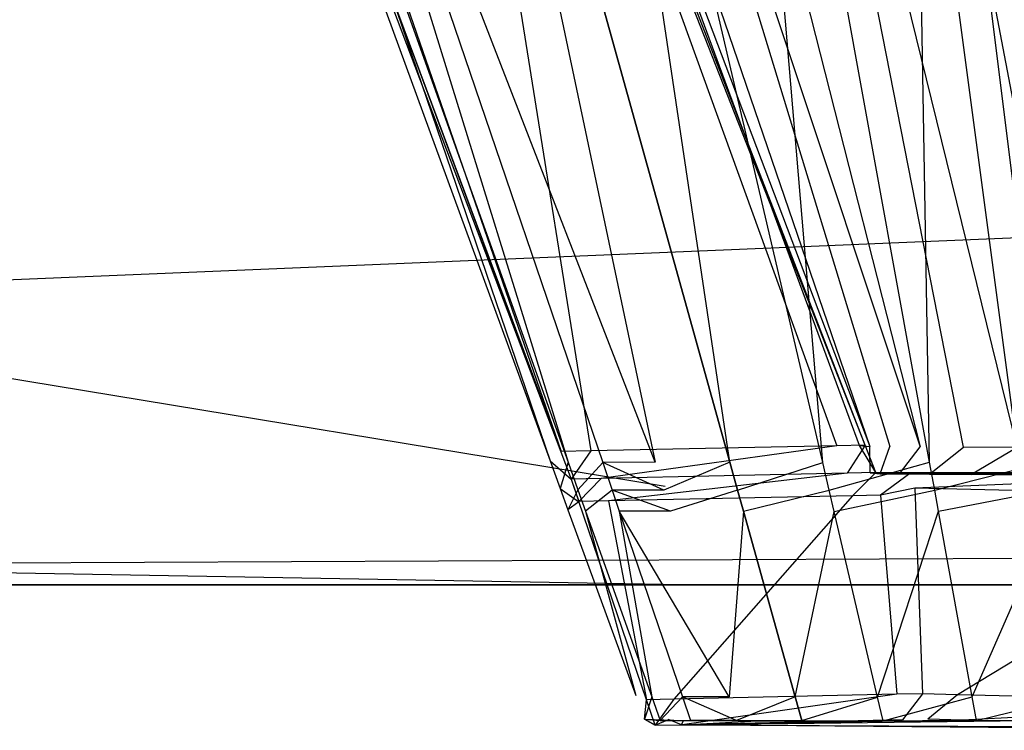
# Model space of a CAD drawing. Extents: x 0 to 0.758, y -0.237 to 0.
# Tile 2 of 20: x 0.09 to 0.106, y -0.237 to -0.226. Entities that reach past the tile are written whole.
import ezdxf

# ---------------------------------------------------------------- set-up
doc = ezdxf.new("R2010")
doc.units = 0
doc.layers.add('L0_GRIFFL_N_A704__1___REPLACEMT', color=7, linetype='CONTINUOUS')
doc.layers.add('L2_FRONTL_N_A704__0___REPLACEMT', color=7, linetype='CONTINUOUS')

msp = doc.modelspace()

# ---------------------------------------------------------------- linework, layer by layer
at = {"layer": 'L0_GRIFFL_N_A704__1___REPLACEMT', "color": 254}
for points, invisible_edges in [([(0.091714, -0.214419, 0.386124), (0.098471, -0.232922, 0.386193), (0.09865, -0.23277, 0.399709), (0.091714, -0.214419, 0.386124)], 14), ([(0.091714, -0.214419, 0.386124), (0.09865, -0.23277, 0.399709), (0.091848, -0.214443, 0.399708), (0.091714, -0.214419, 0.386124)], 14), ([(0.092175, -0.214454, 0.382799), (0.098471, -0.232922, 0.386193), (0.091714, -0.214419, 0.386124), (0.092175, -0.214454, 0.382799)], 14), ([(0.098654, -0.232766, 0.400014), (0.091848, -0.214443, 0.399708), (0.09865, -0.23277, 0.399709), (0.098654, -0.232766, 0.400014)], 13), ([(0.091848, -0.214443, 0.399708), (0.098654, -0.232766, 0.400014), (0.091851, -0.214444, 0.400014), (0.091848, -0.214443, 0.399708)], 14), ([(0.098654, -0.232766, 0.400014), (0.092325, -0.214444, 0.400014), (0.091851, -0.214444, 0.400014), (0.098654, -0.232766, 0.400014)], 13), ([(0.098471, -0.232922, 0.386193), (0.092175, -0.214454, 0.382799), (0.098771, -0.232944, 0.384028), (0.098471, -0.232922, 0.386193)], 13), ([(0.093066, -0.214458, 0.379572), (0.098771, -0.232944, 0.384028), (0.092175, -0.214454, 0.382799), (0.093066, -0.214458, 0.379572)], 14), ([(0.092325, -0.214444, 0.400014), (0.098654, -0.232766, 0.400014), (0.099153, -0.232756, 0.400014), (0.092325, -0.214444, 0.400014)], 14), ([(0.099153, -0.232756, 0.400014), (0.096232, -0.214444, 0.400014), (0.092325, -0.214444, 0.400014), (0.099153, -0.232756, 0.400014)], 13), ([(0.10023, -0.232945, 0.379945), (0.093066, -0.214458, 0.379572), (0.094415, -0.214456, 0.376529), (0.10023, -0.232945, 0.379945)], 14), ([(0.098771, -0.232944, 0.384028), (0.093066, -0.214458, 0.379572), (0.099351, -0.232947, 0.381926), (0.098771, -0.232944, 0.384028)], 13), ([(0.093066, -0.214458, 0.379572), (0.10023, -0.232945, 0.379945), (0.099351, -0.232947, 0.381926), (0.093066, -0.214458, 0.379572)], 13), ([(0.096333, -0.214457, 0.373787), (0.10023, -0.232945, 0.379945), (0.094415, -0.214456, 0.376529), (0.096333, -0.214457, 0.373787)], 14), ([(0.096232, -0.214444, 0.400014), (0.099153, -0.232756, 0.400014), (0.103267, -0.232671, 0.400014), (0.096232, -0.214444, 0.400014)], 14), ([(0.103267, -0.232671, 0.400014), (0.096686, -0.214444, 0.400014), (0.096232, -0.214444, 0.400014), (0.103267, -0.232671, 0.400014)], 13), ([(0.10023, -0.232945, 0.379945), (0.096333, -0.214457, 0.373787), (0.101479, -0.232946, 0.378159), (0.10023, -0.232945, 0.379945)], 13), ([(0.098722, -0.214463, 0.37141), (0.101479, -0.232946, 0.378159), (0.096333, -0.214457, 0.373787), (0.098722, -0.214463, 0.37141)], 13), ([(0.096584, -0.214415, 0.38597), (0.103743, -0.232661, 0.399678), (0.103648, -0.232664, 0.38476), (0.096584, -0.214415, 0.38597)], 13), ([(0.103743, -0.232661, 0.399678), (0.096584, -0.214415, 0.38597), (0.096683, -0.214444, 0.399705), (0.103743, -0.232661, 0.399678)], 14), ([(0.103648, -0.232664, 0.38476), (0.096928, -0.214441, 0.383495), (0.096584, -0.214415, 0.38597), (0.103648, -0.232664, 0.38476)], 14), ([(0.096683, -0.214444, 0.399705), (0.103745, -0.232661, 0.400014), (0.103743, -0.232661, 0.399678), (0.096683, -0.214444, 0.399705)], 13), ([(0.103745, -0.232661, 0.400014), (0.096683, -0.214444, 0.399705), (0.096686, -0.214444, 0.400014), (0.103745, -0.232661, 0.400014)], 14), ([(0.096686, -0.214444, 0.400014), (0.103267, -0.232671, 0.400014), (0.103745, -0.232661, 0.400014), (0.096686, -0.214444, 0.400014)], 14), ([(0.096928, -0.214441, 0.383495), (0.10382, -0.232679, 0.383581), (0.097592, -0.214444, 0.381092), (0.096928, -0.214441, 0.383495)], 14), ([(0.096928, -0.214441, 0.383495), (0.103648, -0.232664, 0.38476), (0.10382, -0.232679, 0.383581), (0.096928, -0.214441, 0.383495)], 13), ([(0.098597, -0.214442, 0.378827), (0.097592, -0.214444, 0.381092), (0.104156, -0.232682, 0.382437), (0.098597, -0.214442, 0.378827)], 14), ([(0.097592, -0.214444, 0.381092), (0.10382, -0.232679, 0.383581), (0.104156, -0.232682, 0.382437), (0.097592, -0.214444, 0.381092)], 14), ([(0.098597, -0.214442, 0.378827), (0.104665, -0.232685, 0.381358), (0.100026, -0.214443, 0.376786), (0.098597, -0.214442, 0.378827)], 14), ([(0.098597, -0.214442, 0.378827), (0.104156, -0.232682, 0.382437), (0.104665, -0.232685, 0.381358), (0.098597, -0.214442, 0.378827)], 14), ([(0.101468, -0.214457, 0.369484), (0.103034, -0.23295, 0.376611), (0.098722, -0.214463, 0.37141), (0.101468, -0.214457, 0.369484)], 13), ([(0.101479, -0.232946, 0.378159), (0.098722, -0.214463, 0.37141), (0.103034, -0.23295, 0.376611), (0.101479, -0.232946, 0.378159)], 14), ([(0.105388, -0.23269, 0.380386), (0.101806, -0.214447, 0.375016), (0.100026, -0.214443, 0.376786), (0.105388, -0.23269, 0.380386)], 14), ([(0.100026, -0.214443, 0.376786), (0.104665, -0.232685, 0.381358), (0.105388, -0.23269, 0.380386), (0.100026, -0.214443, 0.376786)], 14), ([(0.104499, -0.214435, 0.368114), (0.104823, -0.232946, 0.375357), (0.101468, -0.214457, 0.369484), (0.104499, -0.214435, 0.368114)], 13), ([(0.103034, -0.23295, 0.376611), (0.101468, -0.214457, 0.369484), (0.104823, -0.232946, 0.375357), (0.103034, -0.23295, 0.376611)], 14), ([(0.106289, -0.232699, 0.379543), (0.103853, -0.214444, 0.373583), (0.101806, -0.214447, 0.375016), (0.106289, -0.232699, 0.379543)], 14), ([(0.106289, -0.232699, 0.379543), (0.101806, -0.214447, 0.375016), (0.105388, -0.23269, 0.380386), (0.106289, -0.232699, 0.379543)], 14), ([(0.107325, -0.232704, 0.37886), (0.106112, -0.214428, 0.372563), (0.103853, -0.214444, 0.373583), (0.107325, -0.232704, 0.37886)], 14), ([(0.107325, -0.232704, 0.37886), (0.103853, -0.214444, 0.373583), (0.106289, -0.232699, 0.379543), (0.107325, -0.232704, 0.37886)], 14), ([(0.107715, -0.214409, 0.367218), (0.106797, -0.232932, 0.374464), (0.104499, -0.214435, 0.368114), (0.107715, -0.214409, 0.367218)], 13), ([(0.104823, -0.232946, 0.375357), (0.104499, -0.214435, 0.368114), (0.106797, -0.232932, 0.374464), (0.104823, -0.232946, 0.375357)], 14), ([(0.099325, -0.233217, 0.400014), (0.103267, -0.232671, 0.400014), (0.099153, -0.232756, 0.400014), (0.099325, -0.233217, 0.400014)], 13), ([(0.103267, -0.232671, 0.400014), (0.099325, -0.233217, 0.400014), (0.103444, -0.233129, 0.400014), (0.103267, -0.232671, 0.400014)], 14), ([(0.103444, -0.233129, 0.400014), (0.103745, -0.232661, 0.400014), (0.103267, -0.232671, 0.400014), (0.103444, -0.233129, 0.400014)], 13), ([(0.103745, -0.232661, 0.400014), (0.103444, -0.233129, 0.400014), (0.103922, -0.233119, 0.400014), (0.103745, -0.232661, 0.400014)], 14), ([(0.10392, -0.233119, 0.399677), (0.103648, -0.232664, 0.38476), (0.103743, -0.232661, 0.399678), (0.10392, -0.233119, 0.399677)], 14), ([(0.103648, -0.232664, 0.38476), (0.10392, -0.233119, 0.399677), (0.103826, -0.233123, 0.38473), (0.103648, -0.232664, 0.38476)], 13), ([(0.103826, -0.233123, 0.38473), (0.10382, -0.232679, 0.383581), (0.103648, -0.232664, 0.38476), (0.103826, -0.233123, 0.38473)], 14), ([(0.103743, -0.232661, 0.399678), (0.103922, -0.233119, 0.400014), (0.10392, -0.233119, 0.399677), (0.103743, -0.232661, 0.399678)], 13), ([(0.103922, -0.233119, 0.400014), (0.103743, -0.232661, 0.399678), (0.103745, -0.232661, 0.400014), (0.103922, -0.233119, 0.400014)], 14), ([(0.103994, -0.233137, 0.383583), (0.104156, -0.232682, 0.382437), (0.10382, -0.232679, 0.383581), (0.103994, -0.233137, 0.383583)], 14), ([(0.10382, -0.232679, 0.383581), (0.103826, -0.233123, 0.38473), (0.103994, -0.233137, 0.383583), (0.10382, -0.232679, 0.383581)], 13), ([(0.104156, -0.232682, 0.382437), (0.103994, -0.233137, 0.383583), (0.104321, -0.233141, 0.382471), (0.104156, -0.232682, 0.382437)], 13), ([(0.104321, -0.233141, 0.382471), (0.104665, -0.232685, 0.381358), (0.104156, -0.232682, 0.382437), (0.104321, -0.233141, 0.382471)], 14), ([(0.104665, -0.232685, 0.381358), (0.104321, -0.233141, 0.382471), (0.104818, -0.233144, 0.381422), (0.104665, -0.232685, 0.381358)], 13), ([(0.104818, -0.233144, 0.381422), (0.105388, -0.23269, 0.380386), (0.104665, -0.232685, 0.381358), (0.104818, -0.233144, 0.381422)], 14), ([(0.105388, -0.23269, 0.380386), (0.104818, -0.233144, 0.381422), (0.105523, -0.23315, 0.380476), (0.105388, -0.23269, 0.380386)], 13), ([(0.105523, -0.23315, 0.380476), (0.106289, -0.232699, 0.379543), (0.105388, -0.23269, 0.380386), (0.105523, -0.23315, 0.380476)], 13), ([(0.098471, -0.232922, 0.386193), (0.098821, -0.233231, 0.399709), (0.09865, -0.23277, 0.399709), (0.098471, -0.232922, 0.386193)], 14), ([(0.09865, -0.23277, 0.399709), (0.098825, -0.233227, 0.400014), (0.098654, -0.232766, 0.400014), (0.09865, -0.23277, 0.399709)], 14), ([(0.098825, -0.233227, 0.400014), (0.09865, -0.23277, 0.399709), (0.098821, -0.233231, 0.399709), (0.098825, -0.233227, 0.400014)], 13), ([(0.098825, -0.233227, 0.400014), (0.099153, -0.232756, 0.400014), (0.098654, -0.232766, 0.400014), (0.098825, -0.233227, 0.400014)], 13), ([(0.099153, -0.232756, 0.400014), (0.098825, -0.233227, 0.400014), (0.099325, -0.233217, 0.400014), (0.099153, -0.232756, 0.400014)], 14), ([(0.106289, -0.232699, 0.379543), (0.105523, -0.23315, 0.380476), (0.106401, -0.233158, 0.379657), (0.106289, -0.232699, 0.379543)], 14), ([(0.098821, -0.233231, 0.399709), (0.098471, -0.232922, 0.386193), (0.098641, -0.233387, 0.386195), (0.098821, -0.233231, 0.399709)], 13), ([(0.098771, -0.232944, 0.384028), (0.098641, -0.233387, 0.386195), (0.098471, -0.232922, 0.386193), (0.098771, -0.232944, 0.384028)], 14), ([(0.098641, -0.233387, 0.386195), (0.098771, -0.232944, 0.384028), (0.098937, -0.23341, 0.384058), (0.098641, -0.233387, 0.386195)], 13), ([(0.099351, -0.232947, 0.381926), (0.098937, -0.23341, 0.384058), (0.098771, -0.232944, 0.384028), (0.099351, -0.232947, 0.381926)], 14), ([(0.098937, -0.23341, 0.384058), (0.099351, -0.232947, 0.381926), (0.099509, -0.233412, 0.381985), (0.098937, -0.23341, 0.384058)], 13), ([(0.100376, -0.233411, 0.38003), (0.099351, -0.232947, 0.381926), (0.10023, -0.232945, 0.379945), (0.100376, -0.233411, 0.38003)], 14), ([(0.099351, -0.232947, 0.381926), (0.100376, -0.233411, 0.38003), (0.099509, -0.233412, 0.381985), (0.099351, -0.232947, 0.381926)], 13), ([(0.101479, -0.232946, 0.378159), (0.100376, -0.233411, 0.38003), (0.10023, -0.232945, 0.379945), (0.101479, -0.232946, 0.378159)], 14), ([(0.100376, -0.233411, 0.38003), (0.101479, -0.232946, 0.378159), (0.101608, -0.233411, 0.378269), (0.100376, -0.233411, 0.38003)], 13), ([(0.103034, -0.23295, 0.376611), (0.101608, -0.233411, 0.378269), (0.101479, -0.232946, 0.378159), (0.103034, -0.23295, 0.376611)], 13), ([(0.101608, -0.233411, 0.378269), (0.103034, -0.23295, 0.376611), (0.103143, -0.233415, 0.376742), (0.101608, -0.233411, 0.378269)], 14), ([(0.104823, -0.232946, 0.375357), (0.103143, -0.233415, 0.376742), (0.103034, -0.23295, 0.376611), (0.104823, -0.232946, 0.375357)], 13), ([(0.103143, -0.233415, 0.376742), (0.104823, -0.232946, 0.375357), (0.104907, -0.233411, 0.375504), (0.103143, -0.233415, 0.376742)], 14), ([(0.106797, -0.232932, 0.374464), (0.104907, -0.233411, 0.375504), (0.104823, -0.232946, 0.375357), (0.106797, -0.232932, 0.374464)], 13), ([(0.104907, -0.233411, 0.375504), (0.106797, -0.232932, 0.374464), (0.106855, -0.233398, 0.374624), (0.104907, -0.233411, 0.375504)], 14), ([(0.099449, -0.233594, 0.400014), (0.103444, -0.233129, 0.400014), (0.099325, -0.233217, 0.400014), (0.099449, -0.233594, 0.400014)], 13), ([(0.103444, -0.233129, 0.400014), (0.099449, -0.233594, 0.400014), (0.103529, -0.233507, 0.400014), (0.103444, -0.233129, 0.400014)], 14), ([(0.103529, -0.233507, 0.400014), (0.103922, -0.233119, 0.400014), (0.103444, -0.233129, 0.400014), (0.103529, -0.233507, 0.400014)], 13), ([(0.103922, -0.233119, 0.400014), (0.103529, -0.233507, 0.400014), (0.104002, -0.233497, 0.400014), (0.103922, -0.233119, 0.400014)], 14), ([(0.10392, -0.233119, 0.399677), (0.104409, -0.233125, 0.38477), (0.103826, -0.233123, 0.38473), (0.10392, -0.233119, 0.399677)], 13), ([(0.103826, -0.233123, 0.38473), (0.104564, -0.233139, 0.383708), (0.103994, -0.233137, 0.383583), (0.103826, -0.233123, 0.38473)], 13), ([(0.104564, -0.233139, 0.383708), (0.103826, -0.233123, 0.38473), (0.104409, -0.233125, 0.38477), (0.104564, -0.233139, 0.383708)], 14), ([(0.104409, -0.233125, 0.38477), (0.10392, -0.233119, 0.399677), (0.104505, -0.23312, 0.399679), (0.104409, -0.233125, 0.38477)], 14), ([(0.103922, -0.233119, 0.400014), (0.104505, -0.23312, 0.399679), (0.10392, -0.233119, 0.399677), (0.103922, -0.233119, 0.400014)], 13), ([(0.104002, -0.233497, 0.400014), (0.104509, -0.23312, 0.400014), (0.103922, -0.233119, 0.400014), (0.104002, -0.233497, 0.400014)], 13), ([(0.104505, -0.23312, 0.399679), (0.103922, -0.233119, 0.400014), (0.104509, -0.23312, 0.400014), (0.104505, -0.23312, 0.399679)], 14), ([(0.103994, -0.233137, 0.383583), (0.104867, -0.233143, 0.382679), (0.104321, -0.233141, 0.382471), (0.103994, -0.233137, 0.383583)], 13), ([(0.104867, -0.233143, 0.382679), (0.103994, -0.233137, 0.383583), (0.104564, -0.233139, 0.383708), (0.104867, -0.233143, 0.382679)], 14), ([(0.104509, -0.23312, 0.400014), (0.104002, -0.233497, 0.400014), (0.104573, -0.233377, 0.400014), (0.104509, -0.23312, 0.400014)], 14), ([(0.104321, -0.233141, 0.382471), (0.10532, -0.233145, 0.381724), (0.104818, -0.233144, 0.381422), (0.104321, -0.233141, 0.382471)], 13), ([(0.10532, -0.233145, 0.381724), (0.104321, -0.233141, 0.382471), (0.104867, -0.233143, 0.382679), (0.10532, -0.233145, 0.381724)], 14), ([(0.104505, -0.23312, 0.399679), (0.104564, -0.233139, 0.383708), (0.104409, -0.233125, 0.38477), (0.104505, -0.23312, 0.399679)], 14), ([(0.104509, -0.23312, 0.400014), (0.11074, -0.23313, 0.399696), (0.104505, -0.23312, 0.399679), (0.104509, -0.23312, 0.400014)], 13), ([(0.11074, -0.23313, 0.399696), (0.110446, -0.233161, 0.378717), (0.104505, -0.23312, 0.399679), (0.11074, -0.23313, 0.399696)], 14), ([(0.104505, -0.23312, 0.399679), (0.10532, -0.233145, 0.381724), (0.104564, -0.233139, 0.383708), (0.104505, -0.23312, 0.399679)], 14), ([(0.104505, -0.23312, 0.399679), (0.110446, -0.233161, 0.378717), (0.108716, -0.233163, 0.379074), (0.104505, -0.23312, 0.399679)], 14), ([(0.104505, -0.23312, 0.399679), (0.108716, -0.233163, 0.379074), (0.10532, -0.233145, 0.381724), (0.104505, -0.23312, 0.399679)], 14), ([(0.104573, -0.233377, 0.400014), (0.110744, -0.23313, 0.400014), (0.104509, -0.23312, 0.400014), (0.104573, -0.233377, 0.400014)], 13), ([(0.11074, -0.23313, 0.399696), (0.104509, -0.23312, 0.400014), (0.110744, -0.23313, 0.400014), (0.11074, -0.23313, 0.399696)], 14), ([(0.104564, -0.233139, 0.383708), (0.10532, -0.233145, 0.381724), (0.104867, -0.233143, 0.382679), (0.104564, -0.233139, 0.383708)], 14), ([(0.110744, -0.23313, 0.400014), (0.104573, -0.233377, 0.400014), (0.110743, -0.233524, 0.400014), (0.110744, -0.23313, 0.400014)], 14), ([(0.104818, -0.233144, 0.381422), (0.105959, -0.23315, 0.380867), (0.105523, -0.23315, 0.380476), (0.104818, -0.233144, 0.381422)], 13), ([(0.105959, -0.23315, 0.380867), (0.104818, -0.233144, 0.381422), (0.10532, -0.233145, 0.381724), (0.105959, -0.23315, 0.380867)], 14), ([(0.10532, -0.233145, 0.381724), (0.106763, -0.233158, 0.380117), (0.105959, -0.23315, 0.380867), (0.10532, -0.233145, 0.381724)], 14), ([(0.10532, -0.233145, 0.381724), (0.108716, -0.233163, 0.379074), (0.106763, -0.233158, 0.380117), (0.10532, -0.233145, 0.381724)], 14), ([(0.105523, -0.23315, 0.380476), (0.106763, -0.233158, 0.380117), (0.106401, -0.233158, 0.379657), (0.105523, -0.23315, 0.380476)], 13), ([(0.106763, -0.233158, 0.380117), (0.105523, -0.23315, 0.380476), (0.105959, -0.23315, 0.380867), (0.106763, -0.233158, 0.380117)], 14), ([(0.098641, -0.233387, 0.386195), (0.09895, -0.233608, 0.39971), (0.098821, -0.233231, 0.399709), (0.098641, -0.233387, 0.386195)], 14), ([(0.098821, -0.233231, 0.399709), (0.098954, -0.233605, 0.400014), (0.098825, -0.233227, 0.400014), (0.098821, -0.233231, 0.399709)], 14), ([(0.098954, -0.233605, 0.400014), (0.098821, -0.233231, 0.399709), (0.09895, -0.233608, 0.39971), (0.098954, -0.233605, 0.400014)], 13), ([(0.098954, -0.233605, 0.400014), (0.099325, -0.233217, 0.400014), (0.098825, -0.233227, 0.400014), (0.098954, -0.233605, 0.400014)], 13), ([(0.099325, -0.233217, 0.400014), (0.098954, -0.233605, 0.400014), (0.099449, -0.233594, 0.400014), (0.099325, -0.233217, 0.400014)], 14), ([(0.09895, -0.233608, 0.39971), (0.098641, -0.233387, 0.386195), (0.09877, -0.233741, 0.386196), (0.09895, -0.233608, 0.39971)], 13), ([(0.098937, -0.23341, 0.384058), (0.09877, -0.233741, 0.386196), (0.098641, -0.233387, 0.386195), (0.098937, -0.23341, 0.384058)], 14), ([(0.09877, -0.233741, 0.386196), (0.098937, -0.23341, 0.384058), (0.099063, -0.233763, 0.384082), (0.09877, -0.233741, 0.386196)], 13), ([(0.099509, -0.233412, 0.381985), (0.099063, -0.233763, 0.384082), (0.098937, -0.23341, 0.384058), (0.099509, -0.233412, 0.381985)], 14), ([(0.099063, -0.233763, 0.384082), (0.099509, -0.233412, 0.381985), (0.099629, -0.233766, 0.38203), (0.099063, -0.233763, 0.384082)], 13), ([(0.100539, -0.236916, 0.400014), (0.103529, -0.233507, 0.400014), (0.099449, -0.233594, 0.400014), (0.100539, -0.236916, 0.400014)], 13), ([(0.100487, -0.233764, 0.380096), (0.099509, -0.233412, 0.381985), (0.100376, -0.233411, 0.38003), (0.100487, -0.233764, 0.380096)], 14), ([(0.099509, -0.233412, 0.381985), (0.100487, -0.233764, 0.380096), (0.099629, -0.233766, 0.38203), (0.099509, -0.233412, 0.381985)], 13), ([(0.101608, -0.233411, 0.378269), (0.100487, -0.233764, 0.380096), (0.100376, -0.233411, 0.38003), (0.101608, -0.233411, 0.378269)], 14), ([(0.100487, -0.233764, 0.380096), (0.101608, -0.233411, 0.378269), (0.101706, -0.233765, 0.378352), (0.100487, -0.233764, 0.380096)], 13), ([(0.103529, -0.233507, 0.400014), (0.100539, -0.236916, 0.400014), (0.104272, -0.236832, 0.400014), (0.103529, -0.233507, 0.400014)], 14), ([(0.103143, -0.233415, 0.376742), (0.101706, -0.233765, 0.378352), (0.101608, -0.233411, 0.378269), (0.103143, -0.233415, 0.376742)], 13), ([(0.101706, -0.233765, 0.378352), (0.103143, -0.233415, 0.376742), (0.103225, -0.233768, 0.376841), (0.101706, -0.233765, 0.378352)], 14), ([(0.104907, -0.233411, 0.375504), (0.103225, -0.233768, 0.376841), (0.103143, -0.233415, 0.376742), (0.104907, -0.233411, 0.375504)], 13), ([(0.103225, -0.233768, 0.376841), (0.104907, -0.233411, 0.375504), (0.104971, -0.233765, 0.375617), (0.103225, -0.233768, 0.376841)], 14), ([(0.104272, -0.236832, 0.400014), (0.104002, -0.233497, 0.400014), (0.103529, -0.233507, 0.400014), (0.104272, -0.236832, 0.400014)], 13), ([(0.104705, -0.236822, 0.400014), (0.104573, -0.233377, 0.400014), (0.104002, -0.233497, 0.400014), (0.104705, -0.236822, 0.400014)], 13), ([(0.104002, -0.233497, 0.400014), (0.104272, -0.236832, 0.400014), (0.104705, -0.236822, 0.400014), (0.104002, -0.233497, 0.400014)], 14), ([(0.104573, -0.233377, 0.400014), (0.104705, -0.236822, 0.400014), (0.105289, -0.236838, 0.400014), (0.104573, -0.233377, 0.400014)], 14), ([(0.105289, -0.236838, 0.400014), (0.110743, -0.233524, 0.400014), (0.104573, -0.233377, 0.400014), (0.105289, -0.236838, 0.400014)], 13), ([(0.106855, -0.233398, 0.374624), (0.104971, -0.233765, 0.375617), (0.104907, -0.233411, 0.375504), (0.106855, -0.233398, 0.374624)], 13), ([(0.104971, -0.233765, 0.375617), (0.106855, -0.233398, 0.374624), (0.106898, -0.233751, 0.374745), (0.104971, -0.233765, 0.375617)], 14), ([(0.09895, -0.233608, 0.39971), (0.09877, -0.233741, 0.386196), (0.100083, -0.236925, 0.39971), (0.09895, -0.233608, 0.39971)], 14), ([(0.100083, -0.236925, 0.39971), (0.098954, -0.233605, 0.400014), (0.09895, -0.233608, 0.39971), (0.100083, -0.236925, 0.39971)], 14), ([(0.100086, -0.236926, 0.400014), (0.099449, -0.233594, 0.400014), (0.098954, -0.233605, 0.400014), (0.100086, -0.236926, 0.400014)], 13), ([(0.098954, -0.233605, 0.400014), (0.100083, -0.236925, 0.39971), (0.100086, -0.236926, 0.400014), (0.098954, -0.233605, 0.400014)], 13), ([(0.099449, -0.233594, 0.400014), (0.100086, -0.236926, 0.400014), (0.100539, -0.236916, 0.400014), (0.099449, -0.233594, 0.400014)], 14), ([(0.110743, -0.233524, 0.400014), (0.105289, -0.236838, 0.400014), (0.110735, -0.236989, 0.400014), (0.110743, -0.233524, 0.400014)], 14), ([(0.09877, -0.233741, 0.386196), (0.099906, -0.236852, 0.386208), (0.100083, -0.236925, 0.39971), (0.09877, -0.233741, 0.386196)], 14), ([(0.099063, -0.233763, 0.384082), (0.099906, -0.236852, 0.386208), (0.09877, -0.233741, 0.386196), (0.099063, -0.233763, 0.384082)], 14), ([(0.099906, -0.236852, 0.386208), (0.099063, -0.233763, 0.384082), (0.100172, -0.236872, 0.384289), (0.099906, -0.236852, 0.386208)], 13), ([(0.099629, -0.233766, 0.38203), (0.100172, -0.236872, 0.384289), (0.099063, -0.233763, 0.384082), (0.099629, -0.233766, 0.38203)], 14), ([(0.101465, -0.236873, 0.38067), (0.099629, -0.233766, 0.38203), (0.100487, -0.233764, 0.380096), (0.101465, -0.236873, 0.38067)], 14), ([(0.100172, -0.236872, 0.384289), (0.099629, -0.233766, 0.38203), (0.100686, -0.236875, 0.382426), (0.100172, -0.236872, 0.384289)], 13), ([(0.099629, -0.233766, 0.38203), (0.101465, -0.236873, 0.38067), (0.100686, -0.236875, 0.382426), (0.099629, -0.233766, 0.38203)], 13), ([(0.101706, -0.233765, 0.378352), (0.101465, -0.236873, 0.38067), (0.100487, -0.233764, 0.380096), (0.101706, -0.233765, 0.378352)], 14), ([(0.101465, -0.236873, 0.38067), (0.101706, -0.233765, 0.378352), (0.102572, -0.236874, 0.379087), (0.101465, -0.236873, 0.38067)], 13), ([(0.103225, -0.233768, 0.376841), (0.102572, -0.236874, 0.379087), (0.101706, -0.233765, 0.378352), (0.103225, -0.233768, 0.376841)], 13), ([(0.102572, -0.236874, 0.379087), (0.103225, -0.233768, 0.376841), (0.10395, -0.236877, 0.377716), (0.102572, -0.236874, 0.379087)], 14), ([(0.104971, -0.233765, 0.375617), (0.10395, -0.236877, 0.377716), (0.103225, -0.233768, 0.376841), (0.104971, -0.233765, 0.375617)], 13), ([(0.10395, -0.236877, 0.377716), (0.104971, -0.233765, 0.375617), (0.105536, -0.236874, 0.376604), (0.10395, -0.236877, 0.377716)], 14), ([(0.106898, -0.233751, 0.374745), (0.105536, -0.236874, 0.376604), (0.104971, -0.233765, 0.375617), (0.106898, -0.233751, 0.374745)], 13), ([(0.105536, -0.236874, 0.376604), (0.106898, -0.233751, 0.374745), (0.107285, -0.236861, 0.375813), (0.105536, -0.236874, 0.376604)], 14), ([(0.100051, -0.23725, 0.386209), (0.100083, -0.236925, 0.39971), (0.099906, -0.236852, 0.386208), (0.100051, -0.23725, 0.386209)], 14), ([(0.100172, -0.236872, 0.384289), (0.100051, -0.23725, 0.386209), (0.099906, -0.236852, 0.386208), (0.100172, -0.236872, 0.384289)], 14), ([(0.100051, -0.23725, 0.386209), (0.100172, -0.236872, 0.384289), (0.100314, -0.23727, 0.384315), (0.100051, -0.23725, 0.386209)], 13), ([(0.100083, -0.236925, 0.39971), (0.100051, -0.23725, 0.386209), (0.100227, -0.237349, 0.39971), (0.100083, -0.236925, 0.39971)], 13), ([(0.100227, -0.237349, 0.39971), (0.100086, -0.236926, 0.400014), (0.100083, -0.236925, 0.39971), (0.100227, -0.237349, 0.39971)], 14), ([(0.100231, -0.237351, 0.400014), (0.100539, -0.236916, 0.400014), (0.100086, -0.236926, 0.400014), (0.100231, -0.237351, 0.400014)], 13), ([(0.100086, -0.236926, 0.400014), (0.100227, -0.237349, 0.39971), (0.100231, -0.237351, 0.400014), (0.100086, -0.236926, 0.400014)], 13), ([(0.100686, -0.236875, 0.382426), (0.100314, -0.23727, 0.384315), (0.100172, -0.236872, 0.384289), (0.100686, -0.236875, 0.382426)], 14), ([(0.100539, -0.236916, 0.400014), (0.100231, -0.237351, 0.400014), (0.100679, -0.237341, 0.400014), (0.100539, -0.236916, 0.400014)], 14), ([(0.100314, -0.23727, 0.384315), (0.100686, -0.236875, 0.382426), (0.100821, -0.237273, 0.382477), (0.100314, -0.23727, 0.384315)], 13), ([(0.100679, -0.237341, 0.400014), (0.104272, -0.236832, 0.400014), (0.100539, -0.236916, 0.400014), (0.100679, -0.237341, 0.400014)], 13), ([(0.104272, -0.236832, 0.400014), (0.100679, -0.237341, 0.400014), (0.104367, -0.237257, 0.400014), (0.104272, -0.236832, 0.400014)], 14), ([(0.10159, -0.237271, 0.380744), (0.100686, -0.236875, 0.382426), (0.101465, -0.236873, 0.38067), (0.10159, -0.237271, 0.380744)], 14), ([(0.100686, -0.236875, 0.382426), (0.10159, -0.237271, 0.380744), (0.100821, -0.237273, 0.382477), (0.100686, -0.236875, 0.382426)], 13), ([(0.102572, -0.236874, 0.379087), (0.10159, -0.237271, 0.380744), (0.101465, -0.236873, 0.38067), (0.102572, -0.236874, 0.379087)], 14), ([(0.10159, -0.237271, 0.380744), (0.102572, -0.236874, 0.379087), (0.102682, -0.237272, 0.379181), (0.10159, -0.237271, 0.380744)], 13), ([(0.10395, -0.236877, 0.377716), (0.102682, -0.237272, 0.379181), (0.102572, -0.236874, 0.379087), (0.10395, -0.236877, 0.377716)], 13), ([(0.102682, -0.237272, 0.379181), (0.10395, -0.236877, 0.377716), (0.104043, -0.237275, 0.377828), (0.102682, -0.237272, 0.379181)], 14), ([(0.105536, -0.236874, 0.376604), (0.104043, -0.237275, 0.377828), (0.10395, -0.236877, 0.377716), (0.105536, -0.236874, 0.376604)], 13), ([(0.104043, -0.237275, 0.377828), (0.105536, -0.236874, 0.376604), (0.105608, -0.237272, 0.376731), (0.104043, -0.237275, 0.377828)], 14), ([(0.104367, -0.237257, 0.400014), (0.104705, -0.236822, 0.400014), (0.104272, -0.236832, 0.400014), (0.104367, -0.237257, 0.400014)], 13), ([(0.104705, -0.236822, 0.400014), (0.104367, -0.237257, 0.400014), (0.104795, -0.237247, 0.400014), (0.104705, -0.236822, 0.400014)], 14), ([(0.104795, -0.237247, 0.400014), (0.105289, -0.236838, 0.400014), (0.104705, -0.236822, 0.400014), (0.104795, -0.237247, 0.400014)], 13), ([(0.105289, -0.236838, 0.400014), (0.104795, -0.237247, 0.400014), (0.105371, -0.237265, 0.400014), (0.105289, -0.236838, 0.400014)], 14), ([(0.105371, -0.237265, 0.400014), (0.110735, -0.236989, 0.400014), (0.105289, -0.236838, 0.400014), (0.105371, -0.237265, 0.400014)], 13), ([(0.107285, -0.236861, 0.375813), (0.105608, -0.237272, 0.376731), (0.105536, -0.236874, 0.376604), (0.107285, -0.236861, 0.375813)], 13), ([(0.105608, -0.237272, 0.376731), (0.107285, -0.236861, 0.375813), (0.107334, -0.237259, 0.37595), (0.105608, -0.237272, 0.376731)], 14), ([(0.110735, -0.236989, 0.400014), (0.105371, -0.237265, 0.400014), (0.110734, -0.237433, 0.400014), (0.110735, -0.236989, 0.400014)], 14), ([(0.10045, -0.237253, 0.386234), (0.100227, -0.237349, 0.39971), (0.100051, -0.23725, 0.386209), (0.10045, -0.237253, 0.386234)], 13), ([(0.100705, -0.237273, 0.384396), (0.100051, -0.23725, 0.386209), (0.100314, -0.23727, 0.384315), (0.100705, -0.237273, 0.384396)], 13), ([(0.100051, -0.23725, 0.386209), (0.100705, -0.237273, 0.384396), (0.10045, -0.237253, 0.386234), (0.100051, -0.23725, 0.386209)], 14), ([(0.100227, -0.237349, 0.39971), (0.10045, -0.237253, 0.386234), (0.10067, -0.237344, 0.399708), (0.100227, -0.237349, 0.39971)], 14), ([(0.101197, -0.237276, 0.382611), (0.100314, -0.23727, 0.384315), (0.100821, -0.237273, 0.382477), (0.101197, -0.237276, 0.382611)], 13), ([(0.100314, -0.23727, 0.384315), (0.101197, -0.237276, 0.382611), (0.100705, -0.237273, 0.384396), (0.100314, -0.23727, 0.384315)], 14), ([(0.10067, -0.237344, 0.399708), (0.10045, -0.237253, 0.386234), (0.100705, -0.237273, 0.384396), (0.10067, -0.237344, 0.399708)], 14), ([(0.10067, -0.237344, 0.399708), (0.110697, -0.237214, 0.375663), (0.110839, -0.237389, 0.378694), (0.10067, -0.237344, 0.399708)], 14), ([(0.10067, -0.237344, 0.399708), (0.101938, -0.237274, 0.38094), (0.110697, -0.237214, 0.375663), (0.10067, -0.237344, 0.399708)], 14), ([(0.104367, -0.237257, 0.400014), (0.10067, -0.237344, 0.399708), (0.104795, -0.237247, 0.400014), (0.104367, -0.237257, 0.400014)], 14), ([(0.10067, -0.237344, 0.399708), (0.105371, -0.237265, 0.400014), (0.104795, -0.237247, 0.400014), (0.10067, -0.237344, 0.399708)], 13), ([(0.10067, -0.237344, 0.399708), (0.104367, -0.237257, 0.400014), (0.100679, -0.237341, 0.400014), (0.10067, -0.237344, 0.399708)], 13), ([(0.105371, -0.237265, 0.400014), (0.10067, -0.237344, 0.399708), (0.110734, -0.237433, 0.400014), (0.105371, -0.237265, 0.400014)], 14), ([(0.10067, -0.237344, 0.399708), (0.100705, -0.237273, 0.384396), (0.101938, -0.237274, 0.38094), (0.10067, -0.237344, 0.399708)], 14), ([(0.100705, -0.237273, 0.384396), (0.101197, -0.237276, 0.382611), (0.101938, -0.237274, 0.38094), (0.100705, -0.237273, 0.384396)], 14), ([(0.101938, -0.237274, 0.38094), (0.100821, -0.237273, 0.382477), (0.10159, -0.237271, 0.380744), (0.101938, -0.237274, 0.38094)], 13), ([(0.100821, -0.237273, 0.382477), (0.101938, -0.237274, 0.38094), (0.101197, -0.237276, 0.382611), (0.100821, -0.237273, 0.382477)], 14), ([(0.102988, -0.237275, 0.379438), (0.10159, -0.237271, 0.380744), (0.102682, -0.237272, 0.379181), (0.102988, -0.237275, 0.379438)], 13), ([(0.10159, -0.237271, 0.380744), (0.102988, -0.237275, 0.379438), (0.101938, -0.237274, 0.38094), (0.10159, -0.237271, 0.380744)], 14), ([(0.101938, -0.237274, 0.38094), (0.1043, -0.237278, 0.378134), (0.110697, -0.237214, 0.375663), (0.101938, -0.237274, 0.38094)], 14), ([(0.101938, -0.237274, 0.38094), (0.102988, -0.237275, 0.379438), (0.1043, -0.237278, 0.378134), (0.101938, -0.237274, 0.38094)], 14), ([(0.1043, -0.237278, 0.378134), (0.102682, -0.237272, 0.379181), (0.104043, -0.237275, 0.377828), (0.1043, -0.237278, 0.378134)], 13), ([(0.102682, -0.237272, 0.379181), (0.1043, -0.237278, 0.378134), (0.102988, -0.237275, 0.379438), (0.102682, -0.237272, 0.379181)], 14), ([(0.105806, -0.237275, 0.377078), (0.104043, -0.237275, 0.377828), (0.105608, -0.237272, 0.376731), (0.105806, -0.237275, 0.377078)], 13), ([(0.104043, -0.237275, 0.377828), (0.105806, -0.237275, 0.377078), (0.1043, -0.237278, 0.378134), (0.104043, -0.237275, 0.377828)], 14), ([(0.1043, -0.237278, 0.378134), (0.10747, -0.237262, 0.376325), (0.110697, -0.237214, 0.375663), (0.1043, -0.237278, 0.378134)], 14), ([(0.1043, -0.237278, 0.378134), (0.105806, -0.237275, 0.377078), (0.10747, -0.237262, 0.376325), (0.1043, -0.237278, 0.378134)], 14), ([(0.10747, -0.237262, 0.376325), (0.105608, -0.237272, 0.376731), (0.107334, -0.237259, 0.37595), (0.10747, -0.237262, 0.376325)], 13), ([(0.105608, -0.237272, 0.376731), (0.10747, -0.237262, 0.376325), (0.105806, -0.237275, 0.377078), (0.105608, -0.237272, 0.376731)], 14), ([(0.100679, -0.237341, 0.400014), (0.100227, -0.237349, 0.39971), (0.10067, -0.237344, 0.399708), (0.100679, -0.237341, 0.400014)], 13), ([(0.100227, -0.237349, 0.39971), (0.100679, -0.237341, 0.400014), (0.100231, -0.237351, 0.400014), (0.100227, -0.237349, 0.39971)], 14), ([(0.110734, -0.237433, 0.400014), (0.10067, -0.237344, 0.399708), (0.11073, -0.237435, 0.399677), (0.110734, -0.237433, 0.400014)], 14), ([(0.10067, -0.237344, 0.399708), (0.110839, -0.237389, 0.378694), (0.11073, -0.237435, 0.399677), (0.10067, -0.237344, 0.399708)], 14)]:
    msp.add_3dface(points, dxfattribs=dict(at, invisible_edges=invisible_edges))
at = {"layer": 'L2_FRONTL_N_A704__0___REPLACEMT', "color": 8}
for points, invisible_edges in [([(0.375467, -0.217928, 0.002), (0.006722, -0.233345, 0.002), (0.006722, -0.217928, 0.002), (0.375467, -0.217928, 0.002)], 13), ([(0.006722, -0.233345, 0.002), (0.375467, -0.217928, 0.002), (0.375467, -0.233345, 0.002), (0.006722, -0.233345, 0.002)], 14), ([(0.100398, -0.233345, 0.399), (0.006722, -0.217928, 0.399), (0.006722, -0.233345, 0.399), (0.100398, -0.233345, 0.399)], 13), ([(0.006722, -0.217928, 0.399), (0.100398, -0.233345, 0.399), (0.094786, -0.217928, 0.399), (0.006722, -0.217928, 0.399)], 14), ([(0.101, -0.235, 0.399), (0.006722, -0.233345, 0.399), (0.006722, -0.235, 0.399), (0.101, -0.235, 0.399)], 13), ([(0.006722, -0.233345, 0.399), (0.101, -0.235, 0.399), (0.100398, -0.233345, 0.399), (0.006722, -0.233345, 0.399)], 14), ([(0.375467, -0.233345, 0.002), (0.006722, -0.235, 0.002), (0.006722, -0.233345, 0.002), (0.375467, -0.233345, 0.002)], 13), ([(0.006722, -0.235, 0.002), (0.375467, -0.233345, 0.002), (0.375467, -0.235, 0.002), (0.006722, -0.235, 0.002)], 14), ([(0.375467, -0.235, 0.377), (0.006722, -0.235, 0.00371), (0.375467, -0.235, 0.00371), (0.375467, -0.235, 0.377)], 13), ([(0.006722, -0.235, 0.00371), (0.375467, -0.235, 0.377), (0.111, -0.235, 0.377), (0.006722, -0.235, 0.00371)], 10), ([(0.006722, -0.235, 0.00371), (0.111, -0.235, 0.377), (0.109049, -0.235, 0.377192), (0.006722, -0.235, 0.00371)], 13), ([(0.006722, -0.235, 0.00371), (0.109049, -0.235, 0.377192), (0.006722, -0.235, 0.397586), (0.006722, -0.235, 0.00371)], 10), ([(0.006722, -0.235, 0.397586), (0.109049, -0.235, 0.377192), (0.107173, -0.235, 0.377761), (0.006722, -0.235, 0.397586)], 13), ([(0.006722, -0.235, 0.397586), (0.107173, -0.235, 0.377761), (0.105444, -0.235, 0.378685), (0.006722, -0.235, 0.397586)], 10), ([(0.006722, -0.235, 0.397586), (0.105444, -0.235, 0.378685), (0.103929, -0.235, 0.379929), (0.006722, -0.235, 0.397586)], 13), ([(0.006722, -0.235, 0.397586), (0.103929, -0.235, 0.379929), (0.102685, -0.235, 0.381444), (0.006722, -0.235, 0.397586)], 10), ([(0.006722, -0.235, 0.397586), (0.102685, -0.235, 0.381444), (0.101761, -0.235, 0.383173), (0.006722, -0.235, 0.397586)], 15), ([(0.006722, -0.235, 0.397586), (0.101761, -0.235, 0.383173), (0.101192, -0.235, 0.385049), (0.006722, -0.235, 0.397586)], 15), ([(0.006722, -0.235, 0.397586), (0.101192, -0.235, 0.385049), (0.101, -0.235, 0.387), (0.006722, -0.235, 0.397586)], 15), ([(0.006722, -0.235, 0.397586), (0.101, -0.235, 0.387), (0.101, -0.235, 0.397586), (0.006722, -0.235, 0.397586)], 9), ([(0.375467, -0.235, 0.00371), (0.006722, -0.235, 0.002), (0.375467, -0.235, 0.002), (0.375467, -0.235, 0.00371)], 13), ([(0.006722, -0.235, 0.002), (0.375467, -0.235, 0.00371), (0.006722, -0.235, 0.00371), (0.006722, -0.235, 0.002)], 14), ([(0.101, -0.235, 0.399), (0.006722, -0.235, 0.397586), (0.101, -0.235, 0.397586), (0.101, -0.235, 0.399)], 13), ([(0.006722, -0.235, 0.397586), (0.101, -0.235, 0.399), (0.006722, -0.235, 0.399), (0.006722, -0.235, 0.397586)], 14)]:
    msp.add_3dface(points, dxfattribs=dict(at, invisible_edges=invisible_edges))

doc.saveas('drawing.dxf')
